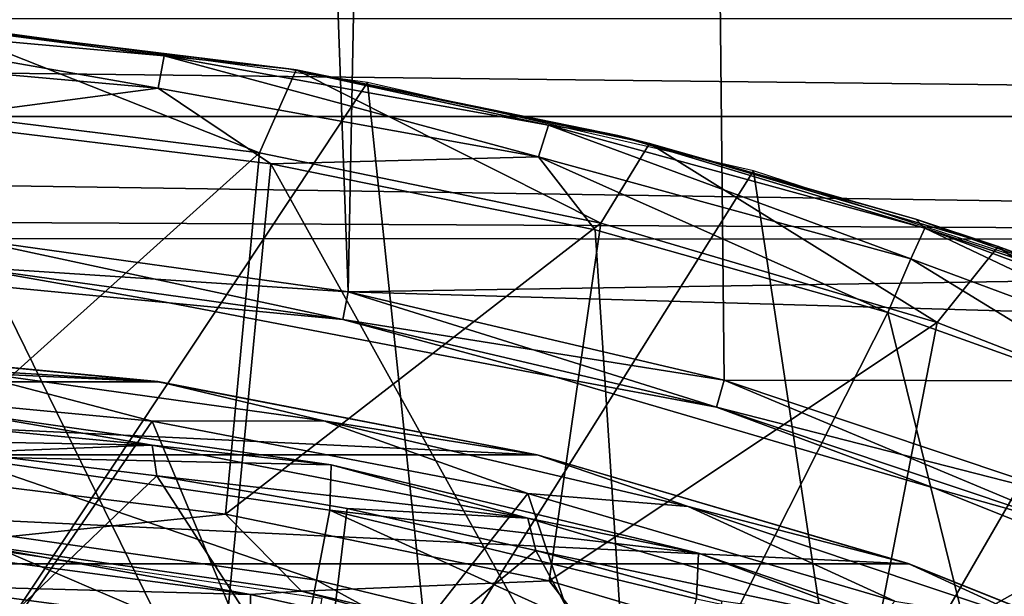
# Model space of a CAD drawing. Header units: millimetres. Extents: x -65 to 65, y -82 to 87.
# Tile 176 of 223: x 2 to 7, y 23 to 26. Entities that reach past the tile are written whole.
import ezdxf

# ---------------------------------------------------------------- set-up
doc = ezdxf.new("R2010")
doc.units = ezdxf.units.MM
doc.header["$LTSCALE"] = 101.851852
for name, color, linetype in [('10', 7, 'CONTINUOUS'), ('163', 7, 'CONTINUOUS'), ('21', 7, 'CONTINUOUS'), ('224', 7, 'CONTINUOUS'), ('39', 7, 'CONTINUOUS'), ('472', 7, 'CONTINUOUS'), ('474', 7, 'CONTINUOUS'), ('476', 7, 'CONTINUOUS'), ('477', 7, 'CONTINUOUS'), ('485', 7, 'CONTINUOUS'), ('5', 7, 'CONTINUOUS'), ('801', 7, 'CONTINUOUS'), ('803', 7, 'CONTINUOUS'), ('804', 7, 'CONTINUOUS'), ('810', 7, 'CONTINUOUS'), ('812', 7, 'CONTINUOUS'), ('817', 7, 'CONTINUOUS'), ('9', 7, 'CONTINUOUS'), ('942', 7, 'CONTINUOUS'), ('944', 7, 'CONTINUOUS'), ('946', 7, 'CONTINUOUS')]:
    doc.layers.add(name, color=color, linetype=linetype)

msp = doc.modelspace()

# ---------------------------------------------------------------- linework, layer by layer
at = {"layer": '10', "color": 7, "linetype": 'CONTINUOUS', "true_color": 0xebebeb}
for points in [[(1.0658, 22.5592, 119.1452), (3.1865, 22.36, 119.1634), (1.6718, 25.4519, 117.4804), (1.0658, 22.5592, 119.1452)], [(1.6718, 25.4519, 117.4804), (3.1865, 22.36, 119.1634), (3.4626, 25.2351, 117.5188), (1.6718, 25.4519, 117.4804)], [(3.1865, 22.36, 119.1634), (5.2764, 21.9658, 119.1997), (3.4626, 25.2351, 117.5188), (3.1865, 22.36, 119.1634)], [(3.4626, 25.2351, 117.5188), (5.2764, 21.9658, 119.1997), (5.0865, 24.9037, 117.578), (3.4626, 25.2351, 117.5188)], [(5.0865, 24.9037, 117.578), (5.2764, 21.9658, 119.1997), (6.5526, 24.4888, 117.6525), (5.0865, 24.9037, 117.578)], [(5.2764, 21.9658, 119.1997), (7.3154, 21.381, 119.2541), (6.5526, 24.4888, 117.6525), (5.2764, 21.9658, 119.1997)], [(6.5526, 24.4888, 117.6525), (7.3154, 21.381, 119.2541), (7.8842, 24.0113, 117.7382), (6.5526, 24.4888, 117.6525)]]:
    msp.add_3dface(points, dxfattribs=at)
at = {"layer": '163', "color": 7, "linetype": 'CONTINUOUS', "true_color": 0xebebeb}
for points in [[(1.6869, 23.2979, 116.0953), (1.8945, 23.3397, 115.7803), (3.3606, 23.0761, 116.1349), (1.6869, 23.2979, 116.0953)], [(1.8945, 23.3397, 115.7803), (3.616, 23.0917, 115.8226), (3.3606, 23.0761, 116.1349), (1.8945, 23.3397, 115.7803)], [(1.6869, 23.2979, 116.0953), (3.3606, 23.0761, 116.1349), (1.6876, 23.1206, 116.3983), (1.6869, 23.2979, 116.0953)], [(1.7134, 22.8476, 116.6221), (1.6876, 23.1206, 116.3983), (3.3614, 22.8962, 116.4384), (1.7134, 22.8476, 116.6221)], [(1.6876, 23.1206, 116.3983), (3.3606, 23.0761, 116.1349), (3.3614, 22.8962, 116.4384), (1.6876, 23.1206, 116.3983)], [(3.3606, 23.0761, 116.1349), (3.616, 23.0917, 115.8226), (5.007, 22.7088, 116.2012), (3.3606, 23.0761, 116.1349)], [(3.616, 23.0917, 115.8226), (5.1799, 22.7263, 115.8856), (5.007, 22.7088, 116.2012), (3.616, 23.0917, 115.8226)], [(3.3606, 23.0761, 116.1349), (5.007, 22.7088, 116.2012), (3.3614, 22.8962, 116.4384), (3.3606, 23.0761, 116.1349)]]:
    msp.add_3dface(points, dxfattribs=at)
at = {"layer": '21', "color": 7, "linetype": 'CONTINUOUS', "true_color": 0xebebeb}
for points in [[(2.8977, 25.6133, 117.2372), (0.9792, 25.9509, 116.8489), (0.969, 25.7858, 117.2069), (2.8977, 25.6133, 117.2372)], [(2.9282, 25.7764, 116.8795), (1.7364, 25.9314, 116.6251), (0.9792, 25.9509, 116.8489), (2.9282, 25.7764, 116.8795)], [(2.9282, 25.7764, 116.8795), (0.9792, 25.9509, 116.8489), (2.8977, 25.6133, 117.2372), (2.9282, 25.7764, 116.8795)], [(3.5519, 25.7114, 116.6617), (1.7364, 25.9314, 116.6251), (2.9282, 25.7764, 116.8795), (3.5519, 25.7114, 116.6617)], [(1.6718, 25.4519, 117.4804), (2.8977, 25.6133, 117.2372), (0.969, 25.7858, 117.2069), (1.6718, 25.4519, 117.4804)], [(4.8022, 25.2699, 117.2983), (2.9282, 25.7764, 116.8795), (2.8977, 25.6133, 117.2372), (4.8022, 25.2699, 117.2983)], [(4.8529, 25.4292, 116.9411), (3.5519, 25.7114, 116.6617), (2.9282, 25.7764, 116.8795), (4.8529, 25.4292, 116.9411)], [(4.8529, 25.4292, 116.9411), (2.9282, 25.7764, 116.8795), (4.8022, 25.2699, 117.2983), (4.8529, 25.4292, 116.9411)], [(5.2008, 25.3764, 116.7192), (3.5519, 25.7114, 116.6617), (4.8529, 25.4292, 116.9411), (5.2008, 25.3764, 116.7192)], [(1.6718, 25.4519, 117.4804), (3.4626, 25.2351, 117.5188), (2.8977, 25.6133, 117.2372), (1.6718, 25.4519, 117.4804)], [(3.4626, 25.2351, 117.5188), (4.8022, 25.2699, 117.2983), (2.8977, 25.6133, 117.2372), (3.4626, 25.2351, 117.5188)], [(6.6673, 24.7587, 117.3898), (4.8529, 25.4292, 116.9411), (4.8022, 25.2699, 117.2983), (6.6673, 24.7587, 117.3898)], [(6.7377, 24.9124, 117.0335), (5.2008, 25.3764, 116.7192), (4.8529, 25.4292, 116.9411), (6.7377, 24.9124, 117.0335)], [(6.7377, 24.9124, 117.0335), (4.8529, 25.4292, 116.9411), (6.6673, 24.7587, 117.3898), (6.7377, 24.9124, 117.0335)], [(6.692, 24.9575, 116.7913), (5.2008, 25.3764, 116.7192), (6.7377, 24.9124, 117.0335), (6.692, 24.9575, 116.7913)], [(3.4626, 25.2351, 117.5188), (5.0865, 24.9037, 117.578), (4.8022, 25.2699, 117.2983), (3.4626, 25.2351, 117.5188)], [(5.0865, 24.9037, 117.578), (6.5526, 24.4888, 117.6525), (4.8022, 25.2699, 117.2983), (5.0865, 24.9037, 117.578)], [(6.5526, 24.4888, 117.6525), (6.6673, 24.7587, 117.3898), (4.8022, 25.2699, 117.2983), (6.5526, 24.4888, 117.6525)], [(8.0477, 24.4752, 116.8739), (6.692, 24.9575, 116.7913), (6.7377, 24.9124, 117.0335), (8.0477, 24.4752, 116.8739)], [(8.478, 24.0844, 117.5104), (6.7377, 24.9124, 117.0335), (6.6673, 24.7587, 117.3898), (8.478, 24.0844, 117.5104)], [(8.5671, 24.2307, 117.1552), (8.0477, 24.4752, 116.8739), (6.7377, 24.9124, 117.0335), (8.5671, 24.2307, 117.1552)], [(8.5671, 24.2307, 117.1552), (6.7377, 24.9124, 117.0335), (8.478, 24.0844, 117.5104), (8.5671, 24.2307, 117.1552)], [(6.5526, 24.4888, 117.6525), (7.8842, 24.0113, 117.7382), (6.6673, 24.7587, 117.3898), (6.5526, 24.4888, 117.6525)], [(7.8842, 24.0113, 117.7382), (8.478, 24.0844, 117.5104), (6.6673, 24.7587, 117.3898), (7.8842, 24.0113, 117.7382)]]:
    msp.add_3dface(points, dxfattribs=at)
at = {"layer": '224', "color": 7, "linetype": 'CONTINUOUS', "true_color": 0xebebeb}
for points in [[(1.6128, 23.6773, 103.9026), (1.7021, 25.5009, 102.2608), (3.4058, 25.2904, 102.1627), (1.6128, 23.6773, 103.9026)], [(3.2351, 23.4791, 103.8044), (1.6128, 23.6773, 103.9026), (3.4058, 25.2904, 102.1627), (3.2351, 23.4791, 103.8044)], [(3.2351, 23.4791, 103.8044), (3.4058, 25.2904, 102.1627), (5.1151, 24.9372, 101.998), (3.2351, 23.4791, 103.8044)], [(4.8565, 23.1438, 103.6397), (3.2351, 23.4791, 103.8044), (5.1151, 24.9372, 101.998), (4.8565, 23.1438, 103.6397)], [(4.8565, 23.1438, 103.6397), (5.1151, 24.9372, 101.998), (6.7995, 24.439, 101.7657), (4.8565, 23.1438, 103.6397)], [(6.4581, 22.6709, 103.4074), (4.8565, 23.1438, 103.6397), (6.7995, 24.439, 101.7657), (6.4581, 22.6709, 103.4074)], [(6.4581, 22.6709, 103.4074), (6.7995, 24.439, 101.7657), (8.4533, 23.7961, 101.4658), (6.4581, 22.6709, 103.4074)], [(8.0269, 22.0607, 103.1076), (6.4581, 22.6709, 103.4074), (8.4533, 23.7961, 101.4658), (8.0269, 22.0607, 103.1076)]]:
    msp.add_3dface(points, dxfattribs=at)
at = {"layer": '39', "color": 7, "linetype": 'CONTINUOUS', "true_color": 0xebebeb}
for points in [[(1.6128, 23.6773, 103.9026), (3.2351, 23.4791, 103.8044), (1.8945, 23.3397, 115.7803), (1.6128, 23.6773, 103.9026)], [(1.8945, 23.3397, 115.7803), (3.2351, 23.4791, 103.8044), (3.616, 23.0917, 115.8226), (1.8945, 23.3397, 115.7803)], [(3.2351, 23.4791, 103.8044), (4.8565, 23.1438, 103.6397), (3.616, 23.0917, 115.8226), (3.2351, 23.4791, 103.8044)], [(3.616, 23.0917, 115.8226), (4.8565, 23.1438, 103.6397), (5.1799, 22.7263, 115.8856), (3.616, 23.0917, 115.8226)], [(4.8565, 23.1438, 103.6397), (6.4581, 22.6709, 103.4074), (5.1799, 22.7263, 115.8856), (4.8565, 23.1438, 103.6397)]]:
    msp.add_3dface(points, dxfattribs=at)
at = {"layer": '472', "color": 7, "linetype": 'CONTINUOUS', "true_color": 0xebebeb}
for points in [[(1.9808, 25.9107, 117.1899), (2.1425, 22.9242, 118.9137), (3.9462, 25.6431, 117.2368), (1.9808, 25.9107, 117.1899)], [(2.1425, 22.9242, 118.9137), (4.2643, 22.6211, 118.9449), (3.9462, 25.6431, 117.2368), (2.1425, 22.9242, 118.9137)], [(3.9462, 25.6431, 117.2368), (4.2643, 22.6211, 118.9449), (5.8797, 25.1994, 117.3152), (3.9462, 25.6431, 117.2368)], [(4.2643, 22.6211, 118.9449), (6.3445, 22.1214, 118.9967), (5.8797, 25.1994, 117.3152), (4.2643, 22.6211, 118.9449)], [(5.8797, 25.1994, 117.3152), (6.3445, 22.1214, 118.9967), (7.7679, 24.5833, 117.424), (5.8797, 25.1994, 117.3152)], [(6.3445, 22.1214, 118.9967), (8.3625, 21.4295, 119.069), (7.7679, 24.5833, 117.424), (6.3445, 22.1214, 118.9967)]]:
    msp.add_3dface(points, dxfattribs=at)
at = {"layer": '474', "color": 7, "linetype": 'CONTINUOUS', "true_color": 0xebebeb}
for points in [[(3.2323, 20.4657, 117.8271), (1.0804, 20.672, 117.8161), (1.9134, 23.3228, 116.3431), (3.2323, 20.4657, 117.8271)], [(3.7175, 23.0572, 116.39), (3.2323, 20.4657, 117.8271), (1.9134, 23.3228, 116.3431), (3.7175, 23.0572, 116.39)]]:
    msp.add_3dface(points, dxfattribs=at)
at = {"layer": '476', "color": 7, "linetype": 'CONTINUOUS'}
for points in [[(1.8904, 23.9924, 91.3179), (1.8876, 23.7683, 93.0404), (3.7639, 23.7257, 91.3179), (1.8904, 23.9924, 91.3179)], [(1.8535, 23.4109, 94.7417), (3.6903, 23.1469, 94.7417), (1.8876, 23.7683, 93.0404), (1.8535, 23.4109, 94.7417)], [(1.8876, 23.7683, 93.0404), (3.6903, 23.1469, 94.7417), (3.7582, 23.4993, 93.0404), (1.8876, 23.7683, 93.0404)], [(1.8876, 23.7683, 93.0404), (3.7582, 23.4993, 93.0404), (3.7639, 23.7257, 91.3179), (1.8876, 23.7683, 93.0404)], [(3.7639, 23.7257, 91.3179), (3.7582, 23.4993, 93.0404), (5.6041, 23.2837, 91.3179), (3.7639, 23.7257, 91.3179)], [(3.6903, 23.1469, 94.7417), (5.4936, 22.7094, 94.7417), (3.7582, 23.4993, 93.0404), (3.6903, 23.1469, 94.7417)], [(3.7582, 23.4993, 93.0404), (5.4936, 22.7094, 94.7417), (5.5947, 23.0538, 93.0404), (3.7582, 23.4993, 93.0404)], [(3.7582, 23.4993, 93.0404), (5.5947, 23.0538, 93.0404), (5.6041, 23.2837, 91.3179), (3.7582, 23.4993, 93.0404)], [(1.8067, 22.921, 96.4093), (3.5971, 22.6636, 96.4093), (1.8535, 23.4109, 94.7417), (1.8067, 22.921, 96.4093)], [(1.8535, 23.4109, 94.7417), (3.5971, 22.6636, 96.4093), (3.6903, 23.1469, 94.7417), (1.8535, 23.4109, 94.7417)], [(5.6041, 23.2837, 91.3179), (5.5947, 23.0538, 93.0404), (7.3945, 22.6706, 91.3179), (5.6041, 23.2837, 91.3179)], [(3.5971, 22.6636, 96.4093), (5.3549, 22.2371, 96.4093), (3.6903, 23.1469, 94.7417), (3.5971, 22.6636, 96.4093)], [(3.6903, 23.1469, 94.7417), (5.3549, 22.2371, 96.4093), (5.4936, 22.7094, 94.7417), (3.6903, 23.1469, 94.7417)]]:
    msp.add_3dface(points, dxfattribs=at)
at = {"layer": '477', "color": 7, "linetype": 'CONTINUOUS'}
for points in [[(2.8908, 23.6711, 91.1), (1.8629, 22.685, 91.1), (1.932, 23.7881, 91.1), (2.8908, 23.6711, 91.1)], [(3.7095, 22.4076, 91.1), (1.8629, 22.685, 91.1), (2.8908, 23.6711, 91.1), (3.7095, 22.4076, 91.1)], [(3.8439, 23.5071, 91.1), (3.7095, 22.4076, 91.1), (2.8908, 23.6711, 91.1), (3.8439, 23.5071, 91.1)], [(4.7891, 23.2969, 91.1), (3.7095, 22.4076, 91.1), (3.8439, 23.5071, 91.1), (4.7891, 23.2969, 91.1)], [(5.5183, 21.9484, 91.1), (3.7095, 22.4076, 91.1), (4.7891, 23.2969, 91.1), (5.5183, 21.9484, 91.1)], [(5.7203, 23.0417, 91.1), (5.5183, 21.9484, 91.1), (4.7891, 23.2969, 91.1), (5.7203, 23.0417, 91.1)]]:
    msp.add_3dface(points, dxfattribs=at)
at = {"layer": '485', "color": 7, "linetype": 'CONTINUOUS'}
for points in [[(0.9587, 24.007, 91.165), (1.8904, 23.9924, 91.3179), (2.8672, 23.8237, 91.165), (0.9587, 24.007, 91.165)], [(0.9662, 23.8587, 91.1), (0.9587, 24.007, 91.165), (2.8672, 23.8237, 91.165), (0.9662, 23.8587, 91.1)], [(1.8904, 23.9924, 91.3179), (3.7639, 23.7257, 91.3179), (2.8672, 23.8237, 91.165), (1.8904, 23.9924, 91.3179)], [(1.932, 23.7881, 91.1), (0.9662, 23.8587, 91.1), (2.8672, 23.8237, 91.165), (1.932, 23.7881, 91.1)], [(2.8908, 23.6711, 91.1), (1.932, 23.7881, 91.1), (2.8672, 23.8237, 91.165), (2.8908, 23.6711, 91.1)], [(2.8672, 23.8237, 91.165), (3.7639, 23.7257, 91.3179), (4.7495, 23.4587, 91.165), (2.8672, 23.8237, 91.165)], [(2.8908, 23.6711, 91.1), (2.8672, 23.8237, 91.165), (4.7495, 23.4587, 91.165), (2.8908, 23.6711, 91.1)], [(3.7639, 23.7257, 91.3179), (5.6041, 23.2837, 91.3179), (4.7495, 23.4587, 91.165), (3.7639, 23.7257, 91.3179)], [(3.8439, 23.5071, 91.1), (2.8908, 23.6711, 91.1), (4.7495, 23.4587, 91.165), (3.8439, 23.5071, 91.1)], [(4.7891, 23.2969, 91.1), (3.8439, 23.5071, 91.1), (4.7495, 23.4587, 91.165), (4.7891, 23.2969, 91.1)], [(4.7495, 23.4587, 91.165), (5.6041, 23.2837, 91.3179), (6.5883, 22.9154, 91.165), (4.7495, 23.4587, 91.165)], [(4.7891, 23.2969, 91.1), (4.7495, 23.4587, 91.165), (6.5883, 22.9154, 91.165), (4.7891, 23.2969, 91.1)], [(5.7203, 23.0417, 91.1), (4.7891, 23.2969, 91.1), (6.5883, 22.9154, 91.165), (5.7203, 23.0417, 91.1)], [(5.6041, 23.2837, 91.3179), (7.3945, 22.6706, 91.3179), (6.5883, 22.9154, 91.165), (5.6041, 23.2837, 91.3179)]]:
    msp.add_3dface(points, dxfattribs=at)
at = {"layer": '5', "color": 7, "linetype": 'CONTINUOUS', "true_color": 0xebebeb}
for points in [[(3.5519, 25.7114, 116.6617), (1.7978, 25.9264, 102.4592), (1.7364, 25.9314, 116.6251), (3.5519, 25.7114, 116.6617)], [(3.5887, 25.7054, 102.3562), (1.7978, 25.9264, 102.4592), (3.5519, 25.7114, 116.6617), (3.5887, 25.7054, 102.3562)], [(5.2008, 25.3764, 116.7192), (3.5887, 25.7054, 102.3562), (3.5519, 25.7114, 116.6617), (5.2008, 25.3764, 116.7192)], [(5.3596, 25.337, 102.1844), (3.5887, 25.7054, 102.3562), (5.2008, 25.3764, 116.7192), (5.3596, 25.337, 102.1844)], [(6.692, 24.9575, 116.7913), (5.3596, 25.337, 102.1844), (5.2008, 25.3764, 116.7192), (6.692, 24.9575, 116.7913)], [(7.1058, 24.821, 101.9438), (5.3596, 25.337, 102.1844), (6.692, 24.9575, 116.7913), (7.1058, 24.821, 101.9438)], [(8.0477, 24.4752, 116.8739), (7.1058, 24.821, 101.9438), (6.692, 24.9575, 116.7913), (8.0477, 24.4752, 116.8739)], [(8.8109, 24.1581, 101.6347), (7.1058, 24.821, 101.9438), (8.0477, 24.4752, 116.8739), (8.8109, 24.1581, 101.6347)]]:
    msp.add_3dface(points, dxfattribs=at)
at = {"layer": '801', "color": 7, "linetype": 'CONTINUOUS'}
for points in [[(2.8671, 23.945, 91.1), (0.9579, 24.1271, 91.1), (1.8164, 22.4106, 91.1), (2.8671, 23.945, 91.1)], [(3.6176, 22.1428, 91.1), (2.8671, 23.945, 91.1), (1.8164, 22.4106, 91.1), (3.6176, 22.1428, 91.1)], [(4.75, 23.582, 91.1), (2.8671, 23.945, 91.1), (3.6176, 22.1428, 91.1), (4.75, 23.582, 91.1)], [(5.3816, 21.6997, 91.1), (4.75, 23.582, 91.1), (3.6176, 22.1428, 91.1), (5.3816, 21.6997, 91.1)], [(6.5878, 23.0425, 91.1), (4.75, 23.582, 91.1), (5.3816, 21.6997, 91.1), (6.5878, 23.0425, 91.1)]]:
    msp.add_3dface(points, dxfattribs=at)
at = {"layer": '803', "color": 7, "linetype": 'CONTINUOUS'}
for points in [[(0.9681, 24.327, 90.9), (2.8955, 24.143, 90.9), (0.9694, 24.3268, 75), (0.9681, 24.327, 90.9)], [(0.9694, 24.3268, 75), (2.8955, 24.143, 90.9), (2.8958, 24.1427, 75), (0.9694, 24.3268, 75)], [(2.8955, 24.143, 90.9), (4.7964, 23.7767, 90.9), (2.8958, 24.1427, 75), (2.8955, 24.143, 90.9)], [(2.8958, 24.1427, 75), (4.7964, 23.7767, 90.9), (4.7969, 23.7765, 75), (2.8958, 24.1427, 75)], [(4.7964, 23.7767, 90.9), (6.6539, 23.2315, 90.9), (4.7969, 23.7765, 75), (4.7964, 23.7767, 90.9)], [(4.7969, 23.7765, 75), (6.6539, 23.2315, 90.9), (6.6568, 23.2303, 75), (4.7969, 23.7765, 75)], [(6.6539, 23.2315, 90.9), (8.4513, 22.5121, 90.9), (6.6568, 23.2303, 75), (6.6539, 23.2315, 90.9)], [(6.6568, 23.2303, 75), (8.4513, 22.5121, 90.9), (8.453, 22.5111, 75), (6.6568, 23.2303, 75)]]:
    msp.add_3dface(points, dxfattribs=at)
at = {"layer": '804', "color": 7, "linetype": 'CONTINUOUS'}
for points in [[(2.8955, 24.143, 90.9), (0.9681, 24.327, 90.9), (1.8723, 24.2049, 91.0414), (2.8955, 24.143, 90.9)], [(0.9579, 24.1271, 91.1), (2.8671, 23.945, 91.1), (1.8723, 24.2049, 91.0414), (0.9579, 24.1271, 91.1)], [(2.8671, 23.945, 91.1), (3.7285, 23.9459, 91.0414), (1.8723, 24.2049, 91.0414), (2.8671, 23.945, 91.1)], [(3.7285, 23.9459, 91.0414), (2.8955, 24.143, 90.9), (1.8723, 24.2049, 91.0414), (3.7285, 23.9459, 91.0414)], [(4.7964, 23.7767, 90.9), (2.8955, 24.143, 90.9), (3.7285, 23.9459, 91.0414), (4.7964, 23.7767, 90.9)], [(2.8671, 23.945, 91.1), (4.75, 23.582, 91.1), (3.7285, 23.9459, 91.0414), (2.8671, 23.945, 91.1)], [(4.75, 23.582, 91.1), (5.553, 23.5168, 91.0414), (3.7285, 23.9459, 91.0414), (4.75, 23.582, 91.1)], [(5.553, 23.5168, 91.0414), (4.7964, 23.7767, 90.9), (3.7285, 23.9459, 91.0414), (5.553, 23.5168, 91.0414)], [(6.6539, 23.2315, 90.9), (4.7964, 23.7767, 90.9), (5.553, 23.5168, 91.0414), (6.6539, 23.2315, 90.9)], [(4.75, 23.582, 91.1), (6.5878, 23.0425, 91.1), (5.553, 23.5168, 91.0414), (4.75, 23.582, 91.1)], [(6.5878, 23.0425, 91.1), (7.3301, 22.9212, 91.0414), (5.553, 23.5168, 91.0414), (6.5878, 23.0425, 91.1)], [(7.3301, 22.9212, 91.0414), (6.6539, 23.2315, 90.9), (5.553, 23.5168, 91.0414), (7.3301, 22.9212, 91.0414)], [(8.4513, 22.5121, 90.9), (6.6539, 23.2315, 90.9), (7.3301, 22.9212, 91.0414), (8.4513, 22.5121, 90.9)]]:
    msp.add_3dface(points, dxfattribs=at)
at = {"layer": '810', "color": 7, "linetype": 'CONTINUOUS'}
for points in [[(-2.8958, 24.1427, 75), (-0.9694, 24.3268, 75), (2.8958, 24.1427, 75), (-2.8958, 24.1427, 75)], [(-0.9694, 24.3268, 75), (0.9694, 24.3268, 75), (2.8958, 24.1427, 75), (-0.9694, 24.3268, 75)], [(-4.7969, 23.7765, 75), (-2.8958, 24.1427, 75), (4.7969, 23.7765, 75), (-4.7969, 23.7765, 75)], [(-2.8958, 24.1427, 75), (2.8958, 24.1427, 75), (4.7969, 23.7765, 75), (-2.8958, 24.1427, 75)], [(-6.6568, 23.2303, 75), (-4.7969, 23.7765, 75), (6.6568, 23.2303, 75), (-6.6568, 23.2303, 75)], [(-4.7969, 23.7765, 75), (4.7969, 23.7765, 75), (6.6568, 23.2303, 75), (-4.7969, 23.7765, 75)], [(-8.453, 22.5111, 75), (-6.6568, 23.2303, 75), (8.453, 22.5111, 75), (-8.453, 22.5111, 75)], [(-6.6568, 23.2303, 75), (6.6568, 23.2303, 75), (8.453, 22.5111, 75), (-6.6568, 23.2303, 75)]]:
    msp.add_3dface(points, dxfattribs=at)
at = {"layer": '812', "linetype": 'CONTINUOUS'}
for points in [[(5.0752, 86.8, 87.5), (1.586, 86.9805, 87.5), (3.8496, 24.5933, 87.5), (5.0752, 86.8, 87.5)], [(3.8496, 24.5933, 87.5), (1.586, 86.9805, 87.5), (1.933, 24.8606, 87.5), (3.8496, 24.5933, 87.5)], [(5.7333, 24.1502, 87.5), (5.0752, 86.8, 87.5), (3.8496, 24.5933, 87.5), (5.7333, 24.1502, 87.5)], [(8.5494, 86.4309, 87.5), (5.0752, 86.8, 87.5), (7.5681, 23.5353, 87.5), (8.5494, 86.4309, 87.5)], [(7.5681, 23.5353, 87.5), (5.0752, 86.8, 87.5), (5.7333, 24.1502, 87.5), (7.5681, 23.5353, 87.5)]]:
    msp.add_3dface(points, dxfattribs=at)
at = {"layer": '817', "linetype": 'CONTINUOUS'}
for points in [[(21.5, 25.9641, 85), (20.8235, 25.4726, 85), (-21.5, 25.9641, 85), (21.5, 25.9641, 85)], [(-21.5, 25.9641, 85), (20.8235, 25.4726, 85), (-20.8235, 25.4726, 85), (-21.5, 25.9641, 85)], [(20.2639, 24.8512, 85), (0, 24.95, 85), (-20.8235, 25.4726, 85), (20.2639, 24.8512, 85)], [(20.8235, 25.4726, 85), (20.2639, 24.8512, 85), (-20.8235, 25.4726, 85), (20.8235, 25.4726, 85)], [(1.933, 24.8606, 85), (0, 24.95, 85), (20.2639, 24.8512, 85), (1.933, 24.8606, 85)], [(3.8496, 24.5933, 85), (1.933, 24.8606, 85), (20.2639, 24.8512, 85), (3.8496, 24.5933, 85)], [(19.8458, 24.1269, 85), (3.8496, 24.5933, 85), (20.2639, 24.8512, 85), (19.8458, 24.1269, 85)], [(5.7333, 24.1502, 85), (3.8496, 24.5933, 85), (19.8458, 24.1269, 85), (5.7333, 24.1502, 85)], [(7.5681, 23.5353, 85), (5.7333, 24.1502, 85), (19.8458, 24.1269, 85), (7.5681, 23.5353, 85)]]:
    msp.add_3dface(points, dxfattribs=at)
at = {"layer": '9', "color": 7, "linetype": 'CONTINUOUS', "true_color": 0xebebeb}
for points in [[(1.7021, 25.5009, 102.2608), (1.7978, 25.9264, 102.4592), (3.4058, 25.2904, 102.1627), (1.7021, 25.5009, 102.2608)], [(1.7978, 25.9264, 102.4592), (3.5887, 25.7054, 102.3562), (3.4058, 25.2904, 102.1627), (1.7978, 25.9264, 102.4592)], [(3.4058, 25.2904, 102.1627), (3.5887, 25.7054, 102.3562), (5.1151, 24.9372, 101.998), (3.4058, 25.2904, 102.1627)], [(3.5887, 25.7054, 102.3562), (5.3596, 25.337, 102.1844), (5.1151, 24.9372, 101.998), (3.5887, 25.7054, 102.3562)], [(5.1151, 24.9372, 101.998), (5.3596, 25.337, 102.1844), (6.7995, 24.439, 101.7657), (5.1151, 24.9372, 101.998)], [(5.3596, 25.337, 102.1844), (7.1058, 24.821, 101.9438), (6.7995, 24.439, 101.7657), (5.3596, 25.337, 102.1844)], [(6.7995, 24.439, 101.7657), (7.1058, 24.821, 101.9438), (8.4533, 23.7961, 101.4658), (6.7995, 24.439, 101.7657)], [(7.1058, 24.821, 101.9438), (8.8109, 24.1581, 101.6347), (8.4533, 23.7961, 101.4658), (7.1058, 24.821, 101.9438)]]:
    msp.add_3dface(points, dxfattribs=at)
at = {"layer": '942', "linetype": 'CONTINUOUS'}
for points in [[(0.9873, 24.7265, 85.2), (2.953, 24.5388, 85.2), (0.9873, 24.7265, 87.3), (0.9873, 24.7265, 85.2)], [(0.9873, 24.7265, 87.3), (2.953, 24.5388, 85.2), (2.953, 24.5388, 87.3), (0.9873, 24.7265, 87.3)], [(2.953, 24.5388, 85.2), (4.892, 24.1651, 85.2), (2.953, 24.5388, 87.3), (2.953, 24.5388, 85.2)], [(2.953, 24.5388, 87.3), (4.892, 24.1651, 85.2), (4.892, 24.1651, 87.3), (2.953, 24.5388, 87.3)], [(4.892, 24.1651, 85.2), (6.7867, 23.6088, 85.2), (4.892, 24.1651, 87.3), (4.892, 24.1651, 85.2)], [(4.892, 24.1651, 87.3), (6.7867, 23.6088, 85.2), (6.7867, 23.6088, 87.3), (4.892, 24.1651, 87.3)], [(6.7867, 23.6088, 85.2), (8.6199, 22.8749, 85.2), (6.7867, 23.6088, 87.3), (6.7867, 23.6088, 85.2)], [(6.7867, 23.6088, 87.3), (8.6199, 22.8749, 85.2), (8.6199, 22.8749, 87.3), (6.7867, 23.6088, 87.3)]]:
    msp.add_3dface(points, dxfattribs=at)
at = {"layer": '944', "linetype": 'CONTINUOUS'}
for points in [[(1.933, 24.8606, 85), (3.8496, 24.5933, 85), (1.92, 24.7198, 85.0586), (1.933, 24.8606, 85)], [(2.953, 24.5388, 85.2), (0.9873, 24.7265, 85.2), (1.92, 24.7198, 85.0586), (2.953, 24.5388, 85.2)], [(1.92, 24.7198, 85.0586), (3.8496, 24.5933, 85), (3.8236, 24.4543, 85.0586), (1.92, 24.7198, 85.0586)], [(2.953, 24.5388, 85.2), (1.92, 24.7198, 85.0586), (3.8236, 24.4543, 85.0586), (2.953, 24.5388, 85.2)], [(3.8496, 24.5933, 85), (5.7333, 24.1502, 85), (3.8236, 24.4543, 85.0586), (3.8496, 24.5933, 85)], [(4.892, 24.1651, 85.2), (2.953, 24.5388, 85.2), (3.8236, 24.4543, 85.0586), (4.892, 24.1651, 85.2)], [(3.8236, 24.4543, 85.0586), (5.7333, 24.1502, 85), (5.6945, 24.0142, 85.0586), (3.8236, 24.4543, 85.0586)], [(4.892, 24.1651, 85.2), (3.8236, 24.4543, 85.0586), (5.6945, 24.0142, 85.0586), (4.892, 24.1651, 85.2)], [(6.7867, 23.6088, 85.2), (4.892, 24.1651, 85.2), (5.6945, 24.0142, 85.0586), (6.7867, 23.6088, 85.2)], [(5.7333, 24.1502, 85), (7.5681, 23.5353, 85), (5.6945, 24.0142, 85.0586), (5.7333, 24.1502, 85)], [(5.6945, 24.0142, 85.0586), (7.5681, 23.5353, 85), (7.5169, 23.4034, 85.0586), (5.6945, 24.0142, 85.0586)], [(6.7867, 23.6088, 85.2), (5.6945, 24.0142, 85.0586), (7.5169, 23.4034, 85.0586), (6.7867, 23.6088, 85.2)], [(8.6199, 22.8749, 85.2), (6.7867, 23.6088, 85.2), (7.5169, 23.4034, 85.0586), (8.6199, 22.8749, 85.2)]]:
    msp.add_3dface(points, dxfattribs=at)
at = {"layer": '946', "linetype": 'CONTINUOUS'}
for points in [[(3.8236, 24.4543, 87.4414), (1.933, 24.8606, 87.5), (1.92, 24.7198, 87.4414), (3.8236, 24.4543, 87.4414)], [(3.8496, 24.5933, 87.5), (1.933, 24.8606, 87.5), (3.8236, 24.4543, 87.4414), (3.8496, 24.5933, 87.5)], [(0.9873, 24.7265, 87.3), (2.953, 24.5388, 87.3), (1.92, 24.7198, 87.4414), (0.9873, 24.7265, 87.3)], [(2.953, 24.5388, 87.3), (3.8236, 24.4543, 87.4414), (1.92, 24.7198, 87.4414), (2.953, 24.5388, 87.3)], [(5.6945, 24.0142, 87.4414), (3.8496, 24.5933, 87.5), (3.8236, 24.4543, 87.4414), (5.6945, 24.0142, 87.4414)], [(5.7333, 24.1502, 87.5), (3.8496, 24.5933, 87.5), (5.6945, 24.0142, 87.4414), (5.7333, 24.1502, 87.5)], [(2.953, 24.5388, 87.3), (4.892, 24.1651, 87.3), (3.8236, 24.4543, 87.4414), (2.953, 24.5388, 87.3)], [(4.892, 24.1651, 87.3), (5.6945, 24.0142, 87.4414), (3.8236, 24.4543, 87.4414), (4.892, 24.1651, 87.3)], [(4.892, 24.1651, 87.3), (6.7867, 23.6088, 87.3), (5.6945, 24.0142, 87.4414), (4.892, 24.1651, 87.3)], [(7.5169, 23.4034, 87.4414), (5.7333, 24.1502, 87.5), (5.6945, 24.0142, 87.4414), (7.5169, 23.4034, 87.4414)], [(7.5681, 23.5353, 87.5), (5.7333, 24.1502, 87.5), (7.5169, 23.4034, 87.4414), (7.5681, 23.5353, 87.5)], [(6.7867, 23.6088, 87.3), (7.5169, 23.4034, 87.4414), (5.6945, 24.0142, 87.4414), (6.7867, 23.6088, 87.3)], [(6.7867, 23.6088, 87.3), (8.6199, 22.8749, 87.3), (7.5169, 23.4034, 87.4414), (6.7867, 23.6088, 87.3)]]:
    msp.add_3dface(points, dxfattribs=at)

doc.saveas('drawing.dxf')
